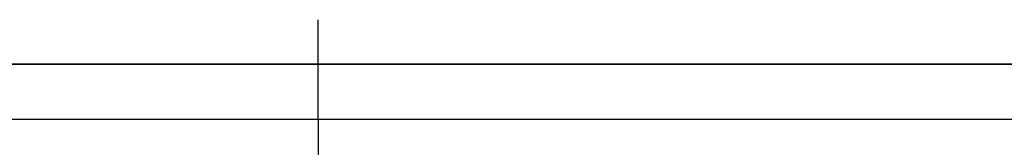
# Model space of a CAD drawing. Header units: millimetres. Extents: x 2886542 to 7567581, y -792623 to 134766.
# Tile 196 of 256: x 4610385 to 4623671, y -292460 to -290736. Entities that reach past the tile are written whole.
import ezdxf

# ---------------------------------------------------------------- set-up
doc = ezdxf.new("R2010")
doc.units = ezdxf.units.MM
doc.layers.add('Text obecně', color=7, linetype='Continuous', lineweight=25)

msp = doc.modelspace()

# ---------------------------------------------------------------- linework, layer by layer
at = {"layer": 'Text obecně'}
for p, q in [((4614412.2, -292085), (4614412.2, -290735.8)), ((4614412.2, -292085), (4614412.2, -290735.8)), ((4591170.6, -291335), (4614412.2, -291335)), ((4614412.2, -291335), (4591170.6, -291335)), ((4614412.2, -291335), (4591170.6, -291335)), ((4591170.6, -291335), (4614412.2, -291335)), ((4614412.2, -291335), (4591170.6, -291335)), ((4614412.2, -291335), (4591170.6, -291335)), ((4591170.6, -291335), (4614412.2, -291335)), ((4614412.2, -291335), (4591170.6, -291335)), ((4614412.2, -291335), (4591170.6, -291335)), ((4613662.2, -291335), (4591170.6, -291335)), ((4591170.6, -291335), (4614412.2, -291335)), ((4614412.2, -291335), (4591170.6, -291335)), ((4614412.2, -291335), (4591170.6, -291335)), ((4614412.2, -291335), (4645911.4, -291335)), ((4645911.4, -291335), (4614412.2, -291335)), ((4645911.4, -291335), (4614412.2, -291335)), ((4614412.2, -291335), (4645911.4, -291335)), ((4645911.4, -291335), (4614412.2, -291335)), ((4645911.4, -291335), (4614412.2, -291335)), ((4614412.2, -291335), (4645911.4, -291335)), ((4645911.4, -291335), (4614412.2, -291335)), ((4645911.4, -291335), (4614412.2, -291335)), ((4645161.4, -291335), (4614412.2, -291335)), ((4614412.2, -291335), (4645911.4, -291335)), ((4645911.4, -291335), (4614412.2, -291335)), ((4645911.4, -291335), (4614412.2, -291335)), ((4614412.2, -292085), (4590420.6, -292085)), ((4645911.4, -292085), (4614412.2, -292085)), ((4645911.4, -292085), (4614412.2, -292085)), ((4645911.4, -292085), (4614412.2, -292085)), ((4645911.4, -292085), (4614412.2, -292085)), ((4614412.2, -292085), (4614412.2, -336834))]:
    msp.add_line(p, q, dxfattribs=at)

doc.saveas('drawing.dxf')
